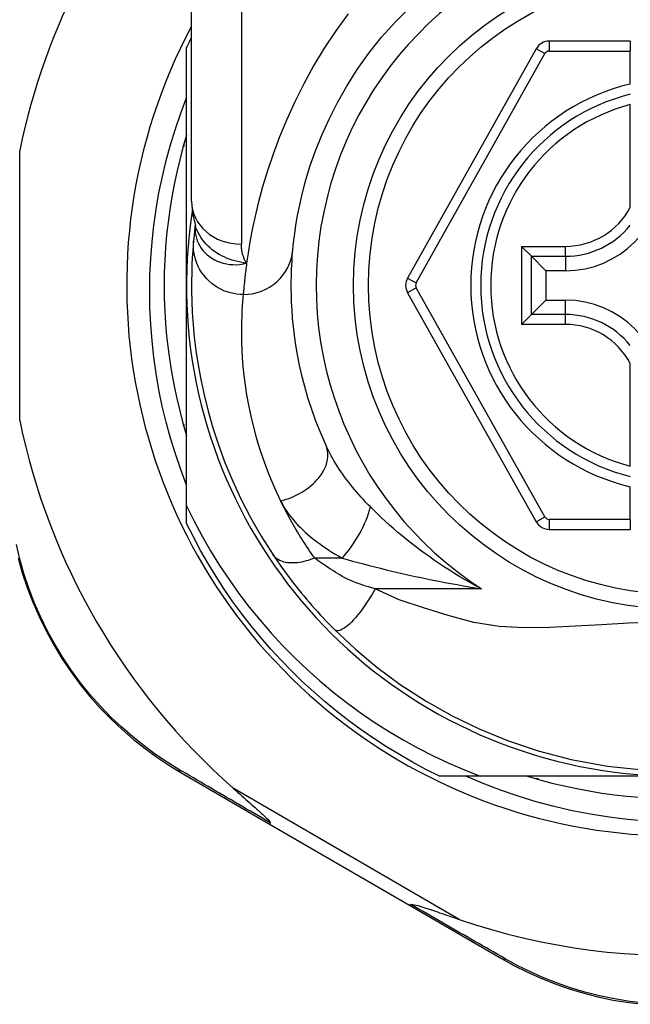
# Model space of a CAD drawing. Header units: inches. Extents: x 11 to 342, y 26 to 169.
# Tile 59 of 218: x 45.902 to 46.385, y 114.97 to 115.748. Entities that reach past the tile are written whole.
import ezdxf

# ---------------------------------------------------------------- set-up
doc = ezdxf.new("R2010")
doc.units = ezdxf.units.IN
doc.header["$MEASUREMENT"] = 0
doc.layers.add('Visible Edges(ANSI)', color=7, linetype='Continuous', lineweight=25)
doc.layers.add('Visible Tangent Edges(ANSI)', color=7, linetype='Continuous', lineweight=25)

msp = doc.modelspace()

# ---------------------------------------------------------------- linework, layer by layer
at = {"layer": 'Visible Edges(ANSI)'}
for p, q in [((46.03805, 115.60433), (46.03805, 115.84159)), ((46.38451, 115.7309), (46.32056, 115.7309)), ((46.38451, 115.7309), (46.38451, 115.72302)), ((46.03412, 115.5379), (46.03412, 115.72598)), ((46.31026, 115.72486), (46.20862, 115.54368)), ((46.38451, 115.69694), (46.38451, 115.72302)), ((46.38451, 115.59974), (46.38451, 115.68072)), ((46.03161, 115.6479), (46.03215, 115.6479)), ((46.03215, 115.6479), (46.03215, 115.64981)), ((46.04098, 115.5852), (46.04097, 115.58515)), ((46.3064, 115.56089), (46.29856, 115.56873)), ((46.3064, 115.56089), (46.31783, 115.54946)), ((46.33333, 115.54946), (46.31783, 115.54946)), ((46.31783, 115.54946), (46.31783, 115.52633)), ((46.03412, 115.3636), (46.03412, 115.5379)), ((46.20862, 115.53212), (46.31026, 115.3511)), ((46.3064, 115.5149), (46.31783, 115.52633)), ((46.31783, 115.52633), (46.33333, 115.52633)), ((46.29856, 115.50706), (46.3064, 115.5149)), ((46.38451, 115.39507), (46.38451, 115.47605)), ((46.03215, 115.4279), (46.03161, 115.4279)), ((46.03215, 115.42598), (46.03215, 115.4279)), ((46.38451, 115.35294), (46.38451, 115.37885)), ((46.03412, 115.34981), (46.03412, 115.3636)), ((46.38451, 115.35294), (46.38451, 115.34507)), ((46.32056, 115.34507), (46.38451, 115.34507)), ((46.02955, 115.1531), (46.10022, 115.11206)), ((46.266, 115.1501), (46.23383, 115.1501)), ((46.42191, 115.1501), (46.266, 115.1501)), ((46.31191, 115.14813), (46.31, 115.14813)), ((46.31191, 115.14759), (46.31191, 115.14813)), ((46.10022, 115.11206), (46.21011, 115.04822)), ((46.21011, 115.04822), (46.28286, 115.00597))]:
    msp.add_line(p, q, dxfattribs=at)
at = {"layer": 'Visible Edges(ANSI)', "flags": 128}
for points in [[(46.11808, 115.56592), (46.1184, 115.56915), (46.11888, 115.57352), (46.11958, 115.57899), (46.12053, 115.58554), (46.12182, 115.59309), (46.12351, 115.60161), (46.12569, 115.61106), (46.12844, 115.62138), (46.13186, 115.6325), (46.13603, 115.64429), (46.14096, 115.65661), (46.14668, 115.66933), (46.15323, 115.6823), (46.16063, 115.69538), (46.16892, 115.70845), (46.17811, 115.72134), (46.18817, 115.73392), (46.19903, 115.74611), (46.21064, 115.75782)], [(46.03412, 115.38011), (46.02952, 115.39235), (46.0253, 115.40474), (46.02147, 115.41724), (46.01804, 115.42985), (46.015, 115.44254), (46.01237, 115.45531), (46.01014, 115.46816), (46.00831, 115.48106), (46.00688, 115.49402), (46.00586, 115.50701), (46.00524, 115.52004), (46.00504, 115.53309), (46.00524, 115.54616), (46.00585, 115.55923), (46.00687, 115.57227), (46.0083, 115.58526), (46.01014, 115.59819), (46.01237, 115.61104), (46.01501, 115.6238), (46.01805, 115.63648), (46.02148, 115.64905), (46.0253, 115.66151), (46.02951, 115.67385), (46.03412, 115.68606)], [(46.03412, 115.65645), (46.03131, 115.64682), (46.02873, 115.63714), (46.0264, 115.62739), (46.02431, 115.61758), (46.02246, 115.60773), (46.02085, 115.59783), (46.0195, 115.5879), (46.01838, 115.57793), (46.01752, 115.56795), (46.0169, 115.55794), (46.01653, 115.54792), (46.0164, 115.5379), (46.01653, 115.52787), (46.0169, 115.51785), (46.01752, 115.50785), (46.01838, 115.49786), (46.0195, 115.48789), (46.02085, 115.47796), (46.02246, 115.46806), (46.02431, 115.45821), (46.0264, 115.44841), (46.02873, 115.43866), (46.03131, 115.42897), (46.03412, 115.41934)], [(46.03805, 115.60433), (46.03876, 115.59478), (46.04108, 115.5849)], [(46.04097, 115.58515), (46.04089, 115.58449), (46.04082, 115.58385), (46.04074, 115.58322), (46.04067, 115.5826), (46.0406, 115.582), (46.04053, 115.58141), (46.04046, 115.58083), (46.0404, 115.58027), (46.04034, 115.57972), (46.04028, 115.57919), (46.04023, 115.57867), (46.04017, 115.57816), (46.04012, 115.57767), (46.04007, 115.57719), (46.04002, 115.57672), (46.03998, 115.57627), (46.03993, 115.57583), (46.03989, 115.5754), (46.03985, 115.57499), (46.03981, 115.5746), (46.03978, 115.57421), (46.03974, 115.57385), (46.03971, 115.57349), (46.03968, 115.57315)], [(46.03968, 115.57315), (46.03935, 115.56943), (46.03902, 115.56505), (46.03869, 115.56002), (46.03841, 115.55434), (46.03819, 115.54801), (46.03807, 115.54105), (46.03808, 115.53345), (46.03826, 115.52524), (46.03866, 115.51641), (46.0393, 115.50698), (46.04024, 115.49695), (46.04153, 115.48635), (46.04321, 115.4752), (46.04533, 115.4635), (46.04795, 115.45129), (46.05112, 115.43859), (46.0549, 115.42544), (46.05933, 115.41189), (46.06447, 115.39796), (46.07038, 115.38371), (46.0771, 115.36922), (46.08468, 115.35454), (46.09313, 115.33978), (46.10253, 115.32496)], [(46.14424, 115.41143), (46.14004, 115.42108), (46.13629, 115.43059), (46.13295, 115.43992), (46.13002, 115.44905), (46.12745, 115.45795), (46.12524, 115.46659), (46.12336, 115.47495), (46.12177, 115.48301), (46.12046, 115.49075), (46.11938, 115.49818), (46.11853, 115.50529), (46.11788, 115.51207), (46.1174, 115.51852), (46.11708, 115.52462), (46.11689, 115.53038), (46.1168, 115.53578), (46.1168, 115.54083), (46.11688, 115.54551), (46.11701, 115.54984), (46.11719, 115.5538), (46.1174, 115.55739), (46.11763, 115.56061), (46.11786, 115.56345), (46.11808, 115.56592)], [(46.03412, 115.3636), (46.04009, 115.35156), (46.04644, 115.33971), (46.05315, 115.32808), (46.06024, 115.31666), (46.06768, 115.30547), (46.07549, 115.29451), (46.08364, 115.28379), (46.09214, 115.27333), (46.10098, 115.26314), (46.11013, 115.25324), (46.11959, 115.24365), (46.12933, 115.23437), (46.13937, 115.22541), (46.14968, 115.21678), (46.16027, 115.20848), (46.17112, 115.20052), (46.18222, 115.19291), (46.19357, 115.18566), (46.20516, 115.17876), (46.21697, 115.17224), (46.22897, 115.16611), (46.24115, 115.16038), (46.25349, 115.15504), (46.266, 115.1501)], [(46.23383, 115.1501), (46.22311, 115.15548), (46.21256, 115.16116), (46.20216, 115.16713), (46.19193, 115.17338), (46.18188, 115.17992), (46.17202, 115.18674), (46.16235, 115.19382), (46.15288, 115.20118), (46.14361, 115.20879), (46.13457, 115.21666), (46.12574, 115.22477), (46.11715, 115.23313), (46.10879, 115.24173), (46.10067, 115.25055), (46.09281, 115.2596), (46.08519, 115.26886), (46.07784, 115.27833), (46.07075, 115.288), (46.06394, 115.29786), (46.0574, 115.30791), (46.05115, 115.31814), (46.04518, 115.32854), (46.0395, 115.3391), (46.03412, 115.34981)], [(45.90112, 115.32259), (45.90441, 115.31089), (45.90826, 115.29922), (45.91268, 115.28764), (45.91767, 115.27619), (45.92318, 115.26493), (45.92921, 115.2539), (45.93572, 115.24315), (45.94268, 115.23273), (45.95008, 115.22268), (45.95788, 115.21305), (45.96604, 115.20389), (45.97451, 115.19518), (45.98325, 115.18695), (45.99222, 115.17919), (46.00138, 115.17192), (46.01068, 115.16514), (46.02009, 115.15887), (46.02955, 115.1531)], [(46.10253, 115.32496), (46.10412, 115.3226), (46.10576, 115.3202), (46.10745, 115.31776), (46.10918, 115.31531), (46.11096, 115.31282), (46.11279, 115.31032), (46.11466, 115.30781), (46.11657, 115.30528), (46.11852, 115.30274), (46.12051, 115.30019), (46.12254, 115.29764), (46.1246, 115.29509), (46.12669, 115.29256), (46.1288, 115.29004), (46.13094, 115.28754), (46.13309, 115.28505), (46.13527, 115.28259), (46.13746, 115.28015), (46.13967, 115.27773), (46.1419, 115.27533), (46.14414, 115.27296), (46.1464, 115.27061), (46.14867, 115.2683), (46.15095, 115.26601)], [(46.15095, 115.26601), (46.1674, 115.25054), (46.18437, 115.23633), (46.20293, 115.22263), (46.22327, 115.20943), (46.24398, 115.19776), (46.26515, 115.1875), (46.2875, 115.17833), (46.31164, 115.17022), (46.33794, 115.16333), (46.36656, 115.15805), (46.39714, 115.15484)], [(46.3972, 115.11466), (46.38245, 115.11594), (46.36778, 115.11774), (46.35319, 115.12004), (46.33871, 115.12285), (46.32434, 115.12616), (46.3101, 115.12997), (46.296, 115.13427), (46.28206, 115.13906), (46.26828, 115.14434), (46.25468, 115.1501)], [(46.30336, 115.1501), (46.31298, 115.14729), (46.32267, 115.14471), (46.33242, 115.14238), (46.34223, 115.14029), (46.35208, 115.13844), (46.36198, 115.13684), (46.37191, 115.13548), (46.38188, 115.13437), (46.39186, 115.1335)], [(46.07097, 115.14061), (46.07271, 115.13908), (46.07443, 115.13757), (46.07612, 115.13608), (46.07778, 115.13461), (46.07941, 115.13318), (46.08101, 115.13178), (46.08256, 115.13041), (46.08407, 115.12907), (46.08554, 115.12777), (46.08695, 115.12652), (46.08832, 115.12531), (46.08962, 115.12414), (46.09086, 115.12303), (46.09204, 115.12196), (46.09315, 115.12095), (46.09419, 115.11999), (46.09524, 115.11902), (46.0963, 115.11801), (46.09732, 115.11701), (46.09826, 115.11605), (46.09908, 115.11517), (46.09972, 115.1144), (46.10014, 115.11377), (46.10027, 115.11325)], [(46.10022, 115.11206), (46.1002, 115.11207), (46.10018, 115.11209), (46.10016, 115.11211), (46.10015, 115.11213), (46.10014, 115.11216), (46.10013, 115.11219), (46.10012, 115.11222), (46.10011, 115.11225), (46.10011, 115.11229), (46.10011, 115.11234), (46.10011, 115.11238), (46.10011, 115.11243), (46.10011, 115.11248), (46.10012, 115.11254), (46.10012, 115.11259), (46.10013, 115.11266), (46.10014, 115.11272), (46.10016, 115.11279), (46.10017, 115.11286), (46.10019, 115.11293), (46.10021, 115.113), (46.10023, 115.11308), (46.10025, 115.11317), (46.10027, 115.11325)], [(46.21011, 115.04822), (46.21013, 115.04821), (46.21016, 115.0482), (46.21018, 115.0482), (46.21021, 115.0482), (46.21024, 115.0482), (46.21027, 115.04821), (46.2103, 115.04822), (46.21034, 115.04823), (46.21037, 115.04824), (46.21041, 115.04826), (46.21045, 115.04829), (46.21049, 115.04831), (46.21054, 115.04834), (46.21058, 115.04837), (46.21063, 115.04841), (46.21068, 115.04844), (46.21073, 115.04848), (46.21078, 115.04853), (46.21083, 115.04858), (46.21089, 115.04863), (46.21094, 115.04868), (46.211, 115.04874), (46.21106, 115.0488), (46.21112, 115.04886)], [(46.21112, 115.04886), (46.21186, 115.049), (46.21293, 115.04887), (46.21417, 115.0486), (46.2155, 115.04826), (46.21693, 115.04785), (46.21844, 115.0474), (46.22001, 115.04691), (46.22158, 115.04641), (46.22311, 115.04591), (46.22456, 115.04543), (46.22597, 115.04496), (46.22745, 115.04447), (46.22899, 115.04395), (46.23059, 115.0434), (46.23226, 115.04284), (46.23397, 115.04225), (46.23575, 115.04165), (46.23757, 115.04102), (46.23944, 115.04038), (46.24135, 115.03972), (46.24331, 115.03905), (46.24531, 115.03837), (46.24734, 115.03767), (46.24941, 115.03696)], [(46.28286, 115.00597), (46.2926, 115.00057), (46.30277, 114.99547), (46.31334, 114.9907), (46.32428, 114.98632), (46.33554, 114.98236), (46.34712, 114.97885), (46.35897, 114.97582), (46.37108, 114.97329), (46.3834, 114.97131), (46.39589, 114.96989)]]:
    msp.add_lwpolyline(points, dxfattribs=at)
at = {"layer": 'Visible Edges(ANSI)'}
msp.add_circle((46.42191, 115.5379), 0.25591, dxfattribs=at)
for centre, radius, start, end in [((46.42106, 115.5379), 0.52953, 136.3272, 168.3795), ((46.42191, 115.5379), 0.43504, 151.92751, 28.07249), ((46.42191, 115.5379), 0.431, 152.95157, 154.12615), ((46.32056, 115.71908), 0.01181, 90, 150.70877), ((46.42191, 115.5379), 0.15551, 103.91643, 256.08357), ((46.33333, 115.62648), 0.07702, 270, 0), ((46.42191, 115.5379), 0.3878, 171.33391, 340.21195), ((46.21892, 115.5379), 0.01181, 150.70877, 209.31319), ((46.33333, 115.44931), 0.07702, 0, 90), ((46.42106, 115.5379), 0.52953, 191.6205, 228.6133), ((46.32056, 115.35688), 0.01181, 209.31319, 270), ((46.42106, 115.5379), 0.52953, 251.08535, 297.06854)]:
    msp.add_arc(centre, radius, start, end, dxfattribs=at)
at = {"layer": 'Visible Tangent Edges(ANSI)'}
for p, q in [((46.07742, 115.84159), (46.07742, 115.57043)), ((46.32056, 115.7309), (46.32056, 115.72302)), ((46.31713, 115.72101), (46.31026, 115.72486)), ((46.32056, 115.72302), (46.38451, 115.72302)), ((46.21549, 115.53982), (46.31713, 115.72101)), ((45.90239, 115.43123), (45.90239, 115.64456)), ((46.29856, 115.56873), (46.33333, 115.56873)), ((46.29856, 115.56873), (46.29856, 115.50706)), ((46.33333, 115.56089), (46.33333, 115.56873)), ((46.3064, 115.56089), (46.33333, 115.56089)), ((46.3064, 115.5149), (46.3064, 115.56089)), ((46.33333, 115.56089), (46.33333, 115.54946)), ((46.20862, 115.54368), (46.21549, 115.53982)), ((46.21549, 115.53597), (46.20862, 115.53212)), ((46.31713, 115.35495), (46.21549, 115.53597)), ((46.33333, 115.5149), (46.33333, 115.52633)), ((46.33333, 115.5149), (46.3064, 115.5149)), ((46.33333, 115.50706), (46.33333, 115.5149)), ((46.33333, 115.50706), (46.29856, 115.50706)), ((46.31026, 115.3511), (46.31713, 115.35495)), ((46.32056, 115.35294), (46.32056, 115.34507)), ((46.38451, 115.35294), (46.32056, 115.35294)), ((46.15695, 115.32249), (46.13529, 115.32249)), ((46.26695, 115.29819), (46.18302, 115.29819)), ((46.24941, 115.03696), (46.07097, 115.14061))]:
    msp.add_line(p, q, dxfattribs=at)
at = {"layer": 'Visible Tangent Edges(ANSI)', "flags": 128}
for points in [[(46.16172, 115.75239), (46.15192, 115.73897), (46.14278, 115.72524), (46.13434, 115.71125), (46.12662, 115.69714), (46.11959, 115.68302), (46.11324, 115.66898), (46.10754, 115.65514), (46.10249, 115.64159), (46.09805, 115.62845), (46.09422, 115.61581), (46.09096, 115.60379), (46.08826, 115.59248), (46.08602, 115.58195), (46.0842, 115.57223), (46.08273, 115.56335), (46.08156, 115.55536)], [(46.04088, 115.58387), (46.04085, 115.58169), (46.041, 115.57951), (46.04134, 115.57734), (46.04186, 115.57521), (46.04256, 115.57313), (46.04344, 115.5711), (46.04449, 115.56914), (46.04571, 115.56725), (46.04709, 115.56545), (46.04863, 115.56375), (46.05032, 115.56216), (46.05215, 115.56069), (46.05411, 115.55935), (46.05619, 115.55815), (46.0584, 115.55709), (46.0607, 115.55619), (46.06311, 115.55545), (46.06559, 115.55488), (46.06814, 115.55449), (46.07075, 115.55428), (46.07341, 115.55425), (46.0761, 115.55442), (46.07883, 115.55479), (46.08156, 115.55536)], [(46.04097, 115.58515), (46.04097, 115.58512), (46.04097, 115.58508), (46.04096, 115.58504), (46.04096, 115.58501), (46.04095, 115.58497), (46.04095, 115.58492), (46.04095, 115.58488), (46.04094, 115.58484), (46.04094, 115.58479), (46.04093, 115.58474), (46.04093, 115.58469), (46.04093, 115.58464), (46.04092, 115.58458), (46.04092, 115.58453), (46.04091, 115.58447), (46.04091, 115.58441), (46.04091, 115.58435), (46.0409, 115.58429), (46.0409, 115.58422), (46.04089, 115.58416), (46.04089, 115.58409), (46.04089, 115.58402), (46.04088, 115.58395), (46.04088, 115.58387)], [(46.08156, 115.55536), (46.07918, 115.55572), (46.07683, 115.55614), (46.07453, 115.55665), (46.07227, 115.55722), (46.07006, 115.55788), (46.0679, 115.55861), (46.06579, 115.55943), (46.06373, 115.56033), (46.06172, 115.56131), (46.05978, 115.56238), (46.05789, 115.56354), (46.05607, 115.56479), (46.05433, 115.56611), (46.05266, 115.56751), (46.05107, 115.56898), (46.04958, 115.57052), (46.04817, 115.57213), (46.04685, 115.5738), (46.04563, 115.57553), (46.0445, 115.57732), (46.04348, 115.57916), (46.04257, 115.58104), (46.04177, 115.58295), (46.04107, 115.58491)], [(46.07888, 115.53067), (46.07643, 115.53075), (46.07392, 115.53099), (46.07137, 115.5314), (46.06881, 115.53199), (46.06623, 115.53276), (46.06367, 115.53372), (46.06115, 115.53488), (46.05868, 115.53622), (46.05629, 115.53776), (46.054, 115.53947), (46.05184, 115.54136), (46.04981, 115.5434), (46.04794, 115.54558), (46.04624, 115.54788), (46.04473, 115.55029), (46.0434, 115.55278), (46.04227, 115.55533), (46.04134, 115.55792), (46.04061, 115.56052), (46.04007, 115.56313), (46.03972, 115.56571), (46.03954, 115.56825), (46.03953, 115.57073), (46.03968, 115.57315)], [(46.08156, 115.55536), (46.08122, 115.55592), (46.08089, 115.55647), (46.08058, 115.55704), (46.08028, 115.55761), (46.07999, 115.55819), (46.07973, 115.55878), (46.07947, 115.55938), (46.07923, 115.55998), (46.07901, 115.56059), (46.0788, 115.5612), (46.07861, 115.56183), (46.07843, 115.56245), (46.07827, 115.56309), (46.07812, 115.56373), (46.07799, 115.56438), (46.07787, 115.56503), (46.07776, 115.56569), (46.07767, 115.56635), (46.0776, 115.56702), (46.07753, 115.56769), (46.07749, 115.56837), (46.07745, 115.56905), (46.07743, 115.56974), (46.07742, 115.57043)], [(46.08156, 115.55536), (46.08137, 115.55391), (46.08118, 115.55248), (46.081, 115.55109), (46.08083, 115.54974), (46.08067, 115.54842), (46.08052, 115.54714), (46.08037, 115.5459), (46.08023, 115.5447), (46.0801, 115.54353), (46.07998, 115.5424), (46.07987, 115.54131), (46.07976, 115.54026), (46.07965, 115.53925), (46.07956, 115.53827), (46.07947, 115.53733), (46.07938, 115.53644), (46.0793, 115.53558), (46.07923, 115.53476), (46.07916, 115.53398), (46.07909, 115.53324), (46.07903, 115.53254), (46.07898, 115.53187), (46.07893, 115.53125), (46.07888, 115.53067)], [(46.07888, 115.53067), (46.07863, 115.52807), (46.07837, 115.52507), (46.07811, 115.52167), (46.07788, 115.51788), (46.07767, 115.5137), (46.07752, 115.50914), (46.07743, 115.50419), (46.07743, 115.49887), (46.07753, 115.49317), (46.07775, 115.48709), (46.07811, 115.48065), (46.07865, 115.47385), (46.07939, 115.46669), (46.08035, 115.45919), (46.08156, 115.45135), (46.08304, 115.44318), (46.08483, 115.43468), (46.08696, 115.42586), (46.08946, 115.41674), (46.09235, 115.40735), (46.09567, 115.39772), (46.09943, 115.38787), (46.10367, 115.37783), (46.10841, 115.36765)], [(46.17926, 115.36289), (46.17738, 115.36479), (46.17553, 115.36671), (46.17372, 115.36865), (46.17193, 115.3706), (46.17018, 115.37257), (46.16846, 115.37455), (46.16678, 115.37654), (46.16513, 115.37855), (46.16352, 115.38056), (46.16194, 115.38258), (46.16041, 115.3846), (46.15891, 115.38664), (46.15746, 115.38868), (46.15604, 115.39074), (46.15466, 115.3928), (46.15332, 115.39487), (46.15202, 115.39694), (46.15076, 115.39902), (46.14955, 115.4011), (46.14839, 115.40317), (46.14727, 115.40525), (46.14621, 115.40732), (46.1452, 115.40938), (46.14424, 115.41143)], [(46.13529, 115.32249), (46.13394, 115.3244), (46.13261, 115.3263), (46.13131, 115.3282), (46.13003, 115.3301), (46.12877, 115.33198), (46.12754, 115.33387), (46.12632, 115.33576), (46.12512, 115.33764), (46.12394, 115.33953), (46.12278, 115.34142), (46.12163, 115.34331), (46.1205, 115.3452), (46.11939, 115.34709), (46.1183, 115.34897), (46.11723, 115.35086), (46.11618, 115.35274), (46.11514, 115.35462), (46.11413, 115.35649), (46.11313, 115.35836), (46.11215, 115.36023), (46.11119, 115.36209), (46.11024, 115.36395), (46.10932, 115.3658), (46.10841, 115.36765)], [(46.10841, 115.36765), (46.10952, 115.36549), (46.11073, 115.36335), (46.11204, 115.36122), (46.11346, 115.3591), (46.11496, 115.357), (46.11656, 115.35493), (46.11824, 115.35287), (46.12, 115.35084), (46.12184, 115.34883), (46.12375, 115.34686), (46.12573, 115.34491), (46.12778, 115.343), (46.12989, 115.34111), (46.13207, 115.33925), (46.13431, 115.33743), (46.13661, 115.33563), (46.13898, 115.33386), (46.1414, 115.33213), (46.14387, 115.33043), (46.14639, 115.32877), (46.14897, 115.32714), (46.15158, 115.32555), (46.15425, 115.324), (46.15695, 115.32249)], [(46.26695, 115.29819), (46.26262, 115.3005), (46.25834, 115.30287), (46.25411, 115.30528), (46.24993, 115.30774), (46.24582, 115.31024), (46.24176, 115.31278), (46.23775, 115.31536), (46.23381, 115.31797), (46.22993, 115.32062), (46.2261, 115.3233), (46.22234, 115.32601), (46.21864, 115.32874), (46.21501, 115.3315), (46.21143, 115.33429), (46.20792, 115.3371), (46.20446, 115.33993), (46.20107, 115.34278), (46.19774, 115.34564), (46.19447, 115.34852), (46.19128, 115.3514), (46.18815, 115.35428), (46.1851, 115.35716), (46.18214, 115.36003), (46.17926, 115.36289)], [(46.02812, 115.15547), (46.01888, 115.16115), (46.0097, 115.16733), (46.00061, 115.17399), (45.99167, 115.18113), (45.98291, 115.18875), (45.97437, 115.19684), (45.9661, 115.20538), (45.95812, 115.21437), (45.9505, 115.2238), (45.94326, 115.23365), (45.93644, 115.24386), (45.93007, 115.25439), (45.92417, 115.26519), (45.91876, 115.27621), (45.91387, 115.28742), (45.90953, 115.29875), (45.90574, 115.31017), (45.90249, 115.32162), (45.89977, 115.33308)], [(46.13529, 115.32249), (46.13361, 115.32183), (46.13191, 115.32122), (46.1302, 115.32066), (46.12848, 115.32015), (46.12676, 115.31971), (46.12505, 115.31934), (46.12335, 115.31904), (46.12167, 115.31881), (46.12002, 115.31865), (46.1184, 115.31857), (46.11682, 115.31856), (46.1153, 115.31864), (46.11382, 115.31879), (46.11241, 115.31902), (46.11107, 115.31932), (46.1098, 115.3197), (46.1086, 115.32015), (46.10748, 115.32066), (46.10644, 115.32124), (46.10549, 115.32188), (46.10462, 115.32258), (46.10384, 115.32333), (46.10314, 115.32412), (46.10253, 115.32496)], [(46.18302, 115.29819), (46.18044, 115.29887), (46.17789, 115.2996), (46.17538, 115.30037), (46.17291, 115.30118), (46.17048, 115.30204), (46.1681, 115.30293), (46.16578, 115.30387), (46.16351, 115.30485), (46.16131, 115.30586), (46.15918, 115.30691), (46.15712, 115.308), (46.15514, 115.3091), (46.15325, 115.31024), (46.15142, 115.31138), (46.14963, 115.31252), (46.14789, 115.31366), (46.14617, 115.3148), (46.14449, 115.31593), (46.14286, 115.31705), (46.14126, 115.31816), (46.1397, 115.31927), (46.13818, 115.32036), (46.13671, 115.32143), (46.13529, 115.32249)], [(46.15695, 115.32249), (46.16108, 115.3213), (46.16529, 115.32012), (46.16957, 115.31894), (46.1739, 115.31777), (46.17829, 115.31662), (46.18272, 115.31548), (46.18719, 115.31435), (46.19169, 115.31325), (46.19622, 115.31216), (46.20078, 115.31109), (46.20536, 115.31004), (46.20997, 115.309), (46.2146, 115.30799), (46.21926, 115.307), (46.22394, 115.30602), (46.22865, 115.30507), (46.23338, 115.30413), (46.23813, 115.30322), (46.24289, 115.30233), (46.24768, 115.30145), (46.25248, 115.3006), (46.25729, 115.29978), (46.26212, 115.29897), (46.26695, 115.29819)], [(46.18302, 115.29819), (46.18169, 115.29583), (46.1803, 115.29343), (46.17884, 115.29103), (46.17732, 115.28862), (46.17575, 115.28624), (46.17414, 115.28391), (46.1725, 115.28163), (46.17084, 115.27943), (46.16917, 115.27734), (46.1675, 115.27536), (46.16586, 115.27353), (46.16425, 115.27185), (46.16268, 115.27034), (46.16117, 115.26901), (46.15973, 115.26787), (46.15837, 115.26692), (46.15709, 115.26617), (46.15591, 115.26561), (46.15483, 115.26525), (46.15385, 115.26507), (46.15297, 115.26507), (46.15219, 115.26523), (46.15152, 115.26555), (46.15095, 115.26601)], [(46.40471, 115.27187), (46.38302, 115.27099), (46.3618, 115.26978), (46.34113, 115.26855), (46.32086, 115.26761), (46.30089, 115.2674), (46.28097, 115.26848), (46.26085, 115.27158), (46.24082, 115.27717), (46.22119, 115.28311), (46.20195, 115.28955), (46.18302, 115.29819)], [(46.10027, 115.11325), (46.09712, 115.11509), (46.09398, 115.11692), (46.09085, 115.11875), (46.08774, 115.12057), (46.08463, 115.12238), (46.08153, 115.12419), (46.07845, 115.12599), (46.07538, 115.12779), (46.07232, 115.12958), (46.06928, 115.13136), (46.06624, 115.13313), (46.06322, 115.1349), (46.06022, 115.13666), (46.05722, 115.13841), (46.05425, 115.14016), (46.05128, 115.14189), (46.04833, 115.14362), (46.0454, 115.14534), (46.04248, 115.14705), (46.03957, 115.14875), (46.03669, 115.15045), (46.03382, 115.15213), (46.03096, 115.1538), (46.02812, 115.15547)], [(46.28566, 115.00589), (46.28273, 115.00757), (46.27979, 115.00926), (46.27683, 115.01097), (46.27385, 115.01268), (46.27085, 115.01441), (46.26784, 115.01614), (46.26481, 115.01789), (46.26176, 115.01964), (46.2587, 115.02141), (46.25562, 115.02318), (46.25253, 115.02496), (46.24942, 115.02675), (46.2463, 115.02855), (46.24316, 115.03036), (46.24001, 115.03218), (46.23685, 115.034), (46.23368, 115.03583), (46.23049, 115.03767), (46.22729, 115.03952), (46.22408, 115.04137), (46.22086, 115.04324), (46.21762, 115.0451), (46.21438, 115.04698), (46.21112, 115.04886)], [(46.39642, 114.97085), (46.38419, 114.97223), (46.37212, 114.97415), (46.36026, 114.97661), (46.34865, 114.97955), (46.33731, 114.98296), (46.32627, 114.9868), (46.31555, 114.99106), (46.30518, 114.99569), (46.29521, 115.00065), (46.28566, 115.00589)]]:
    msp.add_lwpolyline(points, dxfattribs=at)
at = {"layer": 'Visible Tangent Edges(ANSI)'}
msp.add_circle((46.42191, 115.5379), 0.24409, dxfattribs=at)
for centre, radius, start, end in [((46.42191, 115.5379), 0.28543, 302.8812, 237.1188), ((46.32056, 115.71908), 0.00394, 90, 150.70877), ((46.42191, 115.5379), 0.16339, 103.23324, 256.76676), ((46.42191, 115.5379), 0.14764, 104.67485, 255.32515), ((46.33333, 115.62648), 0.05775, 270, 332.41478), ((46.33333, 115.62648), 0.06559, 270, 321.29033), ((46.21892, 115.5379), 0.00394, 150.70877, 209.31319), ((46.33333, 115.44931), 0.06559, 38.70967, 90), ((46.33333, 115.44931), 0.05775, 27.58522, 90), ((46.32056, 115.35688), 0.00394, 209.31319, 270)]:
    msp.add_arc(centre, radius, start, end, dxfattribs=at)
for centre, major_axis, ratio, start_param, end_param in [((46.07742, 115.60433), (-0.03937, 0), 0.860915, 0, 1.570796), ((45.84456, 115.59791), (0.19646, -0.01245), 0.394768, 6.26267, 6.279105), ((46.07888, 115.56953), (0.0392, -0.00362), 0.987056, 4.803178, 6.283185), ((46.10841, 115.39511), (0.03583, 0.01632), 0.663135, 4.419079, 6.283185), ((46.15695, 115.3468), (-0.01985, -0.034), 0.367954, 1.008544, 2.26339), ((46.03458, 115.16175), (-0.00502, -0.00865), 0.487239, 5.762078, 6.283185), ((46.28788, 115.01461), (-0.00502, -0.00865), 0.492909, 0, 0.523212)]:
    msp.add_ellipse(centre, major_axis=major_axis, ratio=ratio, start_param=start_param, end_param=end_param, dxfattribs=at)

doc.saveas('drawing.dxf')
